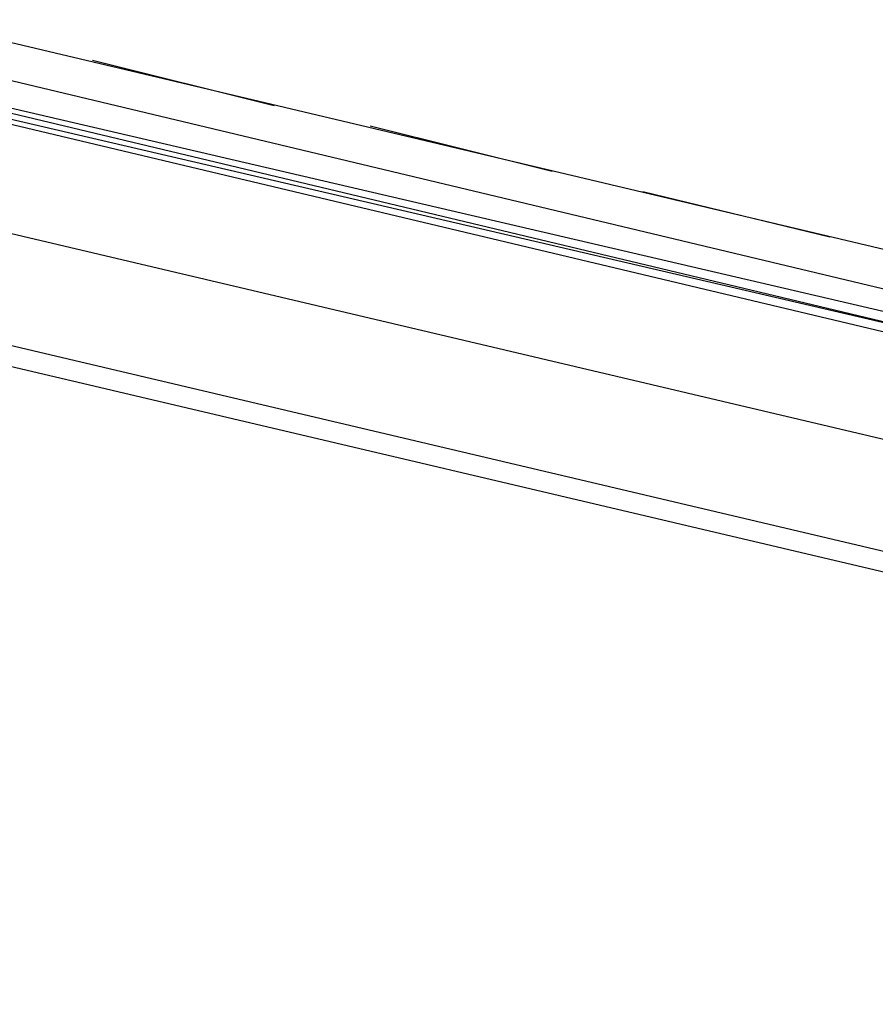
# Model space of a CAD drawing. Header units: feet. Extents: x -79 to 198, y -22 to 181.
# Tile 50 of 256: x 95.61 to 97.87, y 24.71 to 27.31. Entities that reach past the tile are written whole.
import ezdxf

# ---------------------------------------------------------------- set-up
doc = ezdxf.new("R2010")
doc.units = ezdxf.units.FT
doc.layers.add('A-LINEA', color=7, linetype='CONTINUOUS')

msp = doc.modelspace()

# ---------------------------------------------------------------- linework, layer by layer
at = {"layer": 'A-LINEA'}
for p, q in [((95.3333, 27.3111), (102.5867, 25.5911)), ((95.8, 27.2044), (96.28, 27.0844)), ((95.8, 27.2044), (96.28, 27.0844)), ((98.1467, 26.5378), (95.4667, 27.1778)), ((96.5333, 27.0311), (97.0133, 26.9111)), ((96.5333, 27.0311), (97.0133, 26.9111)), ((97.2533, 26.8578), (97.7467, 26.7378)), ((97.2533, 26.8578), (97.7467, 26.7378)), ((94.8133, 26.5778), (102.7333, 24.7111)), ((95.16, 26.5511), (102.4, 24.8444))]:
    msp.add_line(p, q, dxfattribs=at)
for points in [[(98.12, 26.4311), (95.3733, 27.0844), (95.3733, 27.0978), (98.12, 26.4578), (95.3867, 27.1111), (95.3733, 27.1111), (95.3867, 27.1244), (98.1333, 26.4844)], [(95.2267, 26.8311), (98.0533, 26.1644), (98.7333, 26.0044)]]:
    msp.add_lwpolyline(points, dxfattribs=at)

doc.saveas('drawing.dxf')
